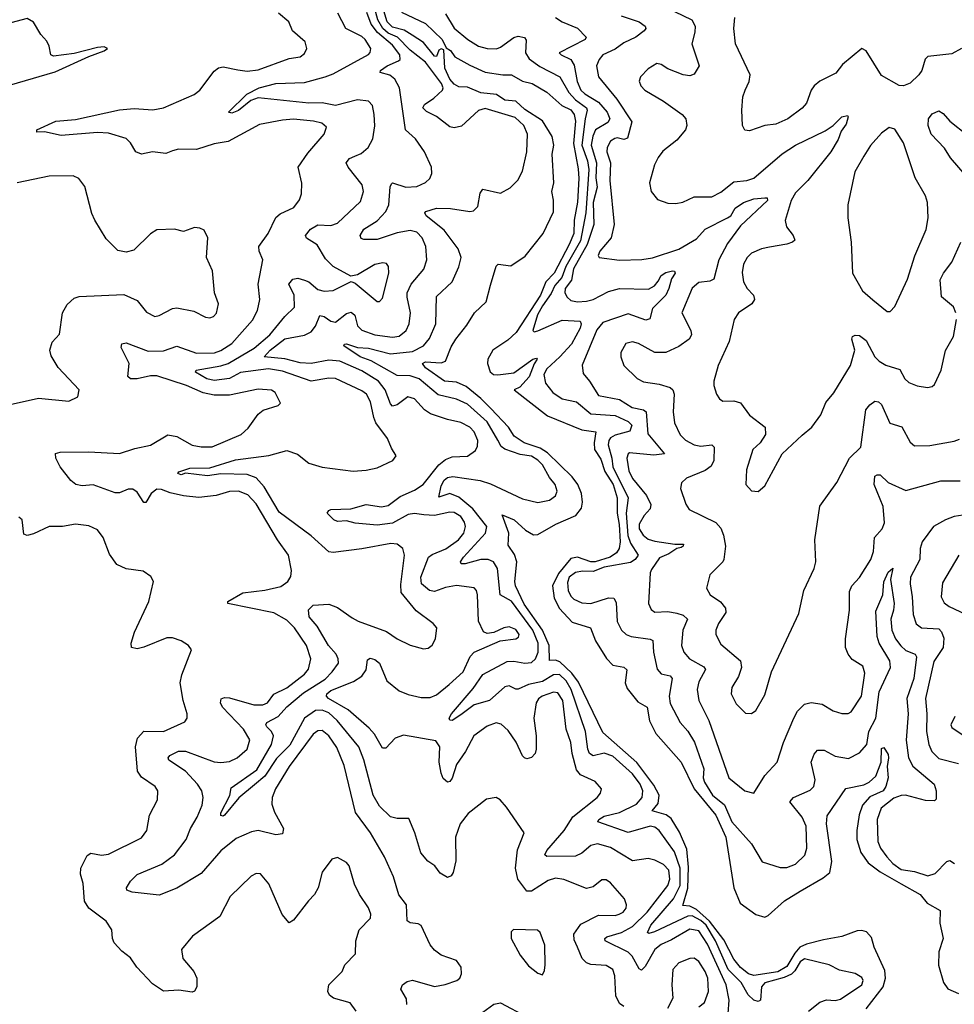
# Model space of a CAD drawing. Extents: x 2056909 to 2160450, y 827444 to 1016825.
# Tile 153 of 256: x 2123532 to 2127776, y 895846 to 900315. Entities that reach past the tile are written whole.
import ezdxf

# ---------------------------------------------------------------- set-up
doc = ezdxf.new("R2010")
doc.units = 0

msp = doc.modelspace()

# ---------------------------------------------------------------- linework, layer by layer
at = {"layer": '0CON10XD'}
for points in [[(2125289.6, 895845), (2125288.1, 895871.9), (2125261.9, 895915), (2125270, 895935), (2125290.6, 895949.4), (2125315, 895955.5), (2125415, 895927.7), (2125464, 895936), (2125516.2, 895953.8), (2125530.8, 895965), (2125538.1, 895985), (2125535.7, 896015.7), (2125515.7, 896045.7), (2125445, 896069.2), (2125415, 896091.4), (2125395.9, 896115.9), (2125354.3, 896204.3), (2125341.4, 896211.4), (2125305, 896215.7), (2125291.4, 896225), (2125287.4, 896297.4), (2125254, 896344), (2125229.5, 896425), (2125188.9, 896515), (2125125.4, 896625), (2125056.3, 896716.3), (2125005, 896930), (2124972.5, 897012.5), (2124935.9, 897065), (2124905, 897089.3), (2124885, 897088.2), (2124865, 897073.1), (2124754.8, 896925.2), (2124693.3, 896825), (2124678.2, 896785), (2124676.6, 896755), (2124688.3, 896718.3), (2124729.1, 896645), (2124725, 896620.8), (2124695, 896615.5), (2124615, 896634.7), (2124585, 896629.3), (2124515, 896599.2), (2124445, 896543.5), (2124355, 896439.7), (2124245, 896373.3), (2124165, 896341.4), (2124042.5, 896355), (2124018.8, 896365), (2124016, 896375), (2124034.6, 896405.4), (2124065.8, 896435), (2124177.7, 896482.3), (2124234.8, 896525.2), (2124287.1, 896595), (2124307.1, 896645), (2124337.7, 896695), (2124360.4, 896749.6), (2124365.3, 896785), (2124358.9, 896815), (2124339.6, 896845), (2124283.9, 896903.9), (2124209.5, 896955), (2124206.5, 896965), (2124213.6, 896975), (2124252.5, 896995), (2124285, 896995.2), (2124415, 896946.9), (2124445, 896943.3), (2124485, 896948), (2124519.4, 896965), (2124564.5, 897005), (2124577, 897047), (2124548, 897095), (2124452.5, 897195), (2124443.9, 897215), (2124447.3, 897232.7), (2124461.5, 897238.5), (2124485, 897236.9), (2124595, 897205.9), (2124635.8, 897205), (2124657.3, 897215), (2124685.8, 897254.2), (2124745, 897283.2), (2124824.6, 897345), (2124842.9, 897367.1), (2124854, 897415), (2124834.7, 897475), (2124779.4, 897555), (2124745, 897590.3), (2124685, 897623.8), (2124476.7, 897665), (2124476.2, 897675), (2124545, 897714.2), (2124645, 897725.7), (2124718, 897742), (2124749.5, 897765), (2124762.7, 897787.3), (2124765.4, 897814.6), (2124752.9, 897885), (2124702.3, 897955), (2124605, 898117.3), (2124567.9, 898157.9), (2124525, 898175.3), (2124485, 898174.5), (2124423.9, 898156.1), (2124345, 898146.6), (2124275, 898153.4), (2124215, 898168.4), (2124175, 898183.5), (2124155, 898184.6), (2124129.2, 898165), (2124105, 898124.4), (2124095, 898123.3), (2124065, 898170.9), (2124045, 898184), (2124025, 898184.1), (2123985, 898167.9), (2123965, 898167.4), (2123865.5, 898204.5), (2123815, 898199.1), (2123786.7, 898205), (2123763.5, 898223.5), (2123715, 898285.7), (2123695.5, 898325), (2123695, 898346.2), (2123715, 898352.2), (2123845, 898353.7), (2123985, 898345.8), (2124055, 898369.5), (2124125, 898384), (2124205, 898431.1), (2124245, 898423.1), (2124315, 898383.9), (2124355, 898376.2), (2124405, 898376.8), (2124537.7, 898432.3), (2124568.7, 898461.3), (2124614.2, 898525), (2124636.9, 898543.1), (2124705, 898563.8), (2124715.9, 898574.1), (2124692.3, 898622.3), (2124675, 898633.8), (2124615, 898637.5), (2124485, 898610.4), (2124415, 898610.3), (2124365, 898621.6), (2124288.6, 898655), (2124155, 898698.1), (2124125, 898699.4), (2124065, 898684.6), (2124035.5, 898685.5), (2124022.9, 898695), (2124028.5, 898755), (2123992.5, 898827.5), (2123995.7, 898844.3), (2124015, 898848.2), (2124115, 898811.1), (2124185, 898812.4), (2124245, 898832.8), (2124335, 898801.6), (2124416.2, 898803.8), (2124445, 898813.9), (2124494.6, 898845), (2124588.8, 898951.2), (2124611.5, 898995), (2124621.8, 899045), (2124615.3, 899115), (2124635.7, 899225), (2124618.5, 899265), (2124617.9, 899285), (2124659.6, 899345), (2124695, 899416.9), (2124715, 899433.6), (2124776.9, 899463.1), (2124802.8, 899497.2), (2124811.5, 899525), (2124812.7, 899572.7), (2124795.6, 899645), (2124840.2, 899709.8), (2124914, 899795), (2124925, 899826.7), (2124903.3, 899845), (2124865.7, 899854.3), (2124775, 899863.1), (2124725, 899859.6), (2124620.9, 899839.1), (2124478.4, 899761.6), (2124415, 899751), (2124335, 899726), (2124252.6, 899727.4), (2124225, 899719.5), (2124195, 899707.1), (2124135, 899715.3), (2124085, 899704.1), (2124058.5, 899715), (2124035, 899755.6), (2124015, 899776.1), (2123935, 899800.4), (2123885, 899803.3), (2123719.8, 899789.8), (2123645, 899806.2), (2123610, 899805), (2123610, 899815), (2123695.4, 899854.6), (2123785, 899861.4), (2123985, 899905.3), (2124051.3, 899911.3), (2124136.6, 899906.6), (2124184, 899915), (2124324.2, 899975), (2124349.4, 899995), (2124415, 900081.4), (2124435, 900097.1), (2124455, 900100.5), (2124522.2, 900087.8), (2124565, 900081.1), (2124615, 900087.5), (2124755, 900138.9), (2124805, 900146), (2124825, 900161.2), (2124836.2, 900185), (2124828, 900215), (2124770, 900265), (2124754.4, 900305), (2124707.1, 900345)], [(2124641.3, 898195), (2124605.1, 898235.1), (2124565, 898250.2), (2124445.4, 898254.6), (2124384.4, 898244.4), (2124285, 898257.5), (2124265, 898248.8), (2124250, 898255), (2124255, 898262.5), (2124305, 898279.4), (2124395, 898281.8), (2124512.3, 898317.7), (2124662.4, 898337.6), (2124745, 898359.6), (2124792.6, 898342.6), (2124845, 898302.5), (2124904.6, 898284.6), (2125045.5, 898265.5), (2125105, 898270), (2125155, 898281.5), (2125226.7, 898315), (2125241.2, 898335), (2125219.7, 898369.7), (2125202.2, 898415), (2125148.9, 898485), (2125139.1, 898509.2), (2125125, 898580), (2125106.2, 898615), (2125085, 898630.3), (2124965, 898686.3), (2124935, 898688.4), (2124855, 898674.3), (2124725, 898719.8), (2124660.8, 898730.8), (2124535, 898713.2), (2124484.1, 898685.9), (2124415, 898677.2), (2124381.1, 898685), (2124329.5, 898715), (2124333.3, 898725), (2124445, 898744), (2124477.6, 898755), (2124597.1, 898825), (2124667.9, 898885), (2124735, 898968.5), (2124779.2, 899010.8), (2124777.5, 899065), (2124753.6, 899115), (2124772.1, 899137.9), (2124795, 899141.3), (2124825, 899133.6), (2124845, 899124.7), (2124885, 899090.7), (2124915, 899082.7), (2124955, 899086.7), (2125036.4, 899126.4), (2125055, 899120), (2125155, 899035.8), (2125165, 899035.8), (2125179.2, 899050.8), (2125208.5, 899165), (2125207.1, 899195), (2125197.9, 899207.9), (2125181.2, 899211.2), (2125145, 899203.6), (2125065, 899157.1), (2125035, 899151.2), (2124954.7, 899194.7), (2124919.6, 899229.6), (2124883.1, 899293.1), (2124834.2, 899324.2), (2124829.5, 899335), (2124852.7, 899365), (2124885, 899383.3), (2124945, 899381.3), (2124975, 899390.9), (2125079.9, 899490.1), (2125092.7, 899535), (2125087.5, 899565), (2125023.5, 899645), (2125014.4, 899665), (2125030, 899685), (2125054, 899695), (2125082.1, 899707.9), (2125114.3, 899735), (2125135.6, 899775), (2125143.6, 899833.6), (2125141.2, 899885), (2125133.1, 899925), (2125115, 899945.6), (2125065, 899950.6), (2124965, 899926.1), (2124905, 899937.7), (2124844, 899936), (2124615, 899961.1), (2124581.4, 899948.6), (2124525, 899903.2), (2124495, 899890.6), (2124480, 899895), (2124562.5, 899977.5), (2124619.5, 900005), (2124695, 900025.2), (2124825, 900029.6), (2124918.6, 900055), (2124955, 900069.3), (2125115, 900156.7), (2125123.8, 900166.2), (2125125.5, 900185), (2125101.1, 900225), (2125085, 900239.2), (2125013.3, 900275), (2124976.2, 900345)], [(2126490.8, 896139.2), (2126445, 896117.4), (2126415, 896094.7), (2126372.1, 896017.9), (2126355, 896001.4), (2126345, 896007.5), (2126312.5, 896065), (2126295, 896083.8), (2126190, 896135), (2126188.6, 896145), (2126198, 896152), (2126265, 896172.1), (2126315, 896200), (2126381.3, 896265), (2126474.3, 896385), (2126484.3, 896415), (2126478.8, 896455), (2126455, 896480.9), (2126415, 896500.4), (2126385, 896507.7), (2126315, 896496.9), (2126215, 896557.7), (2126155, 896575.3), (2126125, 896566.9), (2126085, 896532.3), (2126055, 896518.9), (2125925, 896517.1), (2125915.8, 896525), (2125924.6, 896545), (2126003.7, 896635), (2126043.1, 896696.9), (2126154.5, 896785), (2126168.9, 896805), (2126172.9, 896825), (2126145, 896857.3), (2126078.5, 896888.5), (2126059.8, 896909.8), (2126039.8, 896985), (2126034.2, 897035), (2126013.3, 897095), (2125998, 897225), (2125975, 897260.4), (2125955, 897263.1), (2125904.8, 897245.2), (2125887.3, 897232.7), (2125876.6, 897215), (2125865.9, 897145), (2125877.3, 897065), (2125877.3, 897005), (2125872.9, 896985), (2125855, 896966), (2125835, 896960.8), (2125824.6, 896964.6), (2125814.7, 896974.7), (2125786.6, 897036.6), (2125749.8, 897089.8), (2125717.9, 897117.9), (2125695, 897123.5), (2125655, 897108.2), (2125593.3, 897065), (2125556.7, 896993.3), (2125515.2, 896934.8), (2125495, 896872.5), (2125485, 896857.1), (2125475, 896854.3), (2125455, 896870.8), (2125444.8, 896894.8), (2125436.6, 896945), (2125439.8, 897015), (2125421.5, 897041.5), (2125275, 897068.1), (2125235.9, 897054.1), (2125195, 897008.2), (2125178.9, 897008.9), (2125142.4, 897072.4), (2125119, 897099), (2125023.6, 897183.6), (2124934.4, 897234.4), (2124925.3, 897245), (2124926.5, 897255), (2124945, 897270), (2125048, 897312), (2125084.8, 897335.2), (2125104.6, 897365), (2125110.3, 897409.7), (2125123.1, 897416.9), (2125145, 897411.1), (2125165, 897394.3), (2125199.1, 897315), (2125255, 897269.2), (2125295, 897252.7), (2125355, 897238.5), (2125395, 897238.5), (2125425, 897251.1), (2125482.3, 897297.7), (2125546.1, 897355), (2125576.9, 897425), (2125594.7, 897445.3), (2125713.3, 897496.7), (2125785, 897505.7), (2125797.1, 897512.9), (2125800, 897525), (2125785, 897547.3), (2125755, 897558.9), (2125730, 897555), (2125685, 897534.2), (2125655, 897530), (2125637.1, 897537.1), (2125615.4, 897585.4), (2125610.8, 897705), (2125606.5, 897725), (2125596, 897736), (2125515, 897747.4), (2125465, 897738.4), (2125415, 897719.3), (2125391.9, 897725), (2125356.2, 897755), (2125353.7, 897785), (2125388.2, 897875), (2125405, 897887.6), (2125467.1, 897912.9), (2125524.6, 897955), (2125547.7, 897985), (2125555.8, 898015), (2125551.4, 898035), (2125535, 898060), (2125505, 898078.9), (2125485, 898080.2), (2125414.8, 898065.2), (2125367.3, 898067.3), (2125325, 898073.5), (2125295, 898070), (2125225, 898029.7), (2125155, 898020.9), (2125055, 898030.4), (2125015, 898040.9), (2124975, 898036.9), (2124958.1, 898045), (2124927.5, 898075), (2124935, 898088), (2124945, 898092), (2125035, 898095.6), (2125105, 898114.7), (2125175, 898104.7), (2125205, 898110.7), (2125259, 898151), (2125325, 898179.7), (2125363.8, 898205), (2125434.2, 898295), (2125465, 898318.8), (2125495, 898330.9), (2125565, 898334), (2125600.9, 898359.1), (2125610.5, 898379.5), (2125612.2, 898405), (2125595, 898444.5), (2125575, 898466), (2125535, 898487.6), (2125475, 898500.3), (2125396.6, 898526.6), (2125369.6, 898545), (2125325, 898594.6), (2125293.6, 898603.6), (2125245, 898567.8), (2125225, 898560.8), (2125215, 898571.5), (2125191.6, 898635), (2125161.6, 898675), (2125085, 898722), (2124985, 898764.5), (2124935, 898770.1), (2124855, 898755.2), (2124805, 898757.7), (2124735, 898775.1), (2124641.8, 898785), (2124668.7, 898815), (2124735, 898867.2), (2124825, 898883.7), (2124855, 898898.2), (2124875, 898923.6), (2124895, 898972.5), (2124915, 898968.7), (2124945, 898946.2), (2124965, 898942.9), (2125015, 898981.6), (2125036.9, 898986.9), (2125053.8, 898973.8), (2125065.2, 898925.2), (2125085, 898905.9), (2125145, 898884.8), (2125225, 898873.5), (2125255, 898879.2), (2125285.9, 898905), (2125300.8, 898935), (2125306.4, 898985), (2125290.8, 899055), (2125291.6, 899075), (2125310, 899115), (2125367.2, 899182.8), (2125381.2, 899225), (2125375.3, 899285), (2125358.8, 899325), (2125335, 899350.4), (2125305, 899358.3), (2125245, 899348.1), (2125155, 899316.8), (2125095, 899316.9), (2125082.2, 899322.2), (2125077.8, 899335), (2125094.5, 899365), (2125155, 899401.6), (2125194.8, 899445.2), (2125207.4, 899475), (2125213.9, 899556.1), (2125220, 899570), (2125225, 899574.2), (2125285, 899555.6), (2125335, 899558.5), (2125374.6, 899575.4), (2125394.3, 899595), (2125403.4, 899616.6), (2125401.5, 899645), (2125370, 899715), (2125329.5, 899775), (2125283.8, 899815), (2125256.5, 900006.5), (2125235.4, 900045.4), (2125212.5, 900062.5), (2125168, 900075), (2125170, 900085), (2125199.6, 900105), (2125252.1, 900127.9), (2125258.9, 900135), (2125257.5, 900155), (2125225, 900199.8), (2125157, 900257), (2125127.6, 900295), (2125108, 900348)], [(2127259.5, 895870.5), (2127355.6, 895935), (2127361.4, 895955), (2127355, 895967.5), (2127325, 895986.9), (2127255, 896001.2), (2127207.5, 896025), (2127095, 896053.2), (2127075, 896038.5), (2127051.9, 895998.1), (2127036.2, 895983.8), (2127002.3, 895967.7), (2126915, 895944.5), (2126900, 895925), (2126895.3, 895864.7), (2126885, 895859.5), (2126865, 895864.6), (2126839.5, 895889.5), (2126808.1, 895945), (2126749, 896005), (2126690.6, 896135), (2126648.6, 896205), (2126625, 896227.4), (2126585, 896247.3), (2126565, 896246.6), (2126413.5, 896175), (2126388.1, 896168.1), (2126382.1, 896172.1), (2126398.3, 896205), (2126500.1, 896325), (2126530.5, 896385), (2126531, 896465), (2126505, 896537.8), (2126435, 896635.9), (2126415, 896650.3), (2126394.7, 896654.7), (2126295, 896625.6), (2126157.1, 896675), (2126161.5, 896685), (2126185, 896700.2), (2126255, 896716.9), (2126332.8, 896755), (2126358.3, 896785), (2126361.5, 896815), (2126348.6, 896845), (2126315, 896891.7), (2126225, 896972), (2126185, 896985.7), (2126135, 896973.5), (2126119.2, 896985), (2126110.8, 897005), (2126101.3, 897085), (2126035.6, 897275.6), (2126013.7, 897315), (2125982.9, 897342.9), (2125955, 897341.4), (2125905, 897311.9), (2125842.5, 897297.5), (2125795, 897277.3), (2125785, 897276.4), (2125755, 897291.5), (2125735, 897287.9), (2125665.6, 897225), (2125595, 897206.2), (2125535, 897159.5), (2125495, 897134.4), (2125485, 897136.7), (2125482.2, 897145), (2125492.2, 897165), (2125590.5, 897279.5), (2125635, 897343.8), (2125745, 897402.6), (2125775, 897404.4), (2125825.5, 897394.5), (2125855, 897397.6), (2125874, 897415), (2125886.3, 897445), (2125886.6, 897485), (2125862.2, 897545), (2125765, 897676.6), (2125712.7, 897705), (2125701.6, 897825), (2125683.9, 897853.9), (2125658.8, 897865), (2125625, 897865.2), (2125555, 897845.4), (2125535.7, 897845.7), (2125533.5, 897855), (2125547.3, 897875), (2125647.2, 897985), (2125652.9, 898015), (2125590, 898095), (2125525, 898147.3), (2125485, 898164.8), (2125435, 898147.5), (2125445, 898200), (2125458.4, 898225), (2125475, 898237), (2125498.1, 898241.9), (2125623.1, 898223.1), (2125669.2, 898209.2), (2125815, 898140.5), (2125885, 898124.4), (2125938, 898135), (2125965.4, 898154.6), (2125972.5, 898175), (2125963.3, 898205), (2125937, 898237), (2125905, 898294.5), (2125885, 898315.8), (2125855, 898333.4), (2125805, 898342.2), (2125735, 898365.8), (2125718.6, 898378.6), (2125703.2, 898406.8), (2125655, 898489.4), (2125565, 898570.6), (2125515, 898593), (2125432.4, 898612.4), (2125345, 898685.5), (2125305, 898699.4), (2125245, 898700.8), (2125127.4, 898767.4), (2125077.5, 898785), (2125003.8, 898835), (2125007, 898843), (2125015, 898843.8), (2125065, 898827.4), (2125115.3, 898824.7), (2125215, 898798.6), (2125315, 898809.6), (2125364.6, 898835), (2125392.2, 898867.8), (2125420.9, 898935), (2125425, 899058), (2125495.2, 899124.8), (2125526.5, 899193.5), (2125536.9, 899235), (2125522.7, 899275), (2125459.1, 899359.1), (2125378.1, 899425), (2125371.7, 899438.3), (2125376, 899445), (2125425, 899459.2), (2125488.3, 899458.3), (2125575, 899444.5), (2125592.4, 899447.6), (2125612.6, 899467.4), (2125622.1, 899527.9), (2125634.2, 899545.8), (2125715, 899527.1), (2125758.1, 899551.9), (2125793.4, 899586.6), (2125815, 899627.5), (2125834.8, 899715), (2125838.3, 899795), (2125820.2, 899835), (2125781.8, 899871.8), (2125645, 899911.3), (2125615, 899902.6), (2125537.9, 899832.1), (2125505, 899823.7), (2125485, 899828.6), (2125423.8, 899875), (2125378.3, 899898.3), (2125362.9, 899915), (2125369.5, 899930.5), (2125411.8, 899958.2), (2125452.3, 899995), (2125455.2, 900005), (2125447.2, 900025), (2125375, 900122.7), (2125305, 900177.4), (2125246.9, 900235), (2125205, 900253.7), (2125180.2, 900275), (2125157.9, 900315), (2125144.3, 900365)], [(2127375, 895826.6), (2127452.3, 895925), (2127463.7, 895965), (2127459.7, 895999.7), (2127412.2, 896105), (2127399.1, 896149.1), (2127376.2, 896175), (2127355, 896181.9), (2127335, 896180.5), (2127265.2, 896154.8), (2127181.1, 896138.9), (2127105, 896118.9), (2127074.9, 896105.1), (2127050.9, 896079.1), (2127015, 896018), (2126975, 895993.1), (2126865, 895977.2), (2126841.3, 895985), (2126805, 896013.4), (2126775, 896051.6), (2126728.6, 896138.6), (2126664.2, 896224.2), (2126605, 896276.7), (2126575, 896291.2), (2126543.1, 896295), (2126565.8, 896374.2), (2126568.6, 896468.6), (2126560.4, 896550.4), (2126527.5, 896627.5), (2126489.8, 896689.8), (2126466.9, 896706.9), (2126403.3, 896725), (2126431.6, 896758.4), (2126434.8, 896795), (2126410.5, 896840.5), (2126333.4, 896943.4), (2126179.7, 897079.7), (2126068.4, 897308.4), (2126039.1, 897349.1), (2125985, 897400.3), (2125965, 897407.9), (2125936.9, 897406.9), (2125936.4, 897475), (2125906.3, 897545), (2125822, 897662), (2125783, 897745), (2125779.3, 897765), (2125788.9, 897855), (2125778, 897888), (2125749.5, 897929.5), (2125752.8, 897985), (2125722.5, 898067.5), (2125776.7, 898045), (2125828.6, 897998.6), (2125865, 897977.5), (2125885, 897978.8), (2125965.9, 898025), (2126057.5, 898065), (2126082.2, 898097.8), (2126087.7, 898125), (2126082.6, 898165), (2126066.6, 898205), (2126040.6, 898240.6), (2125928.9, 898348.9), (2125895, 898370), (2125821.8, 898395), (2125777.3, 898425), (2125750.8, 898465), (2125670.9, 898550.9), (2125626.4, 898596.4), (2125559.6, 898649.6), (2125515, 898669.7), (2125461.1, 898675), (2125374.7, 898735), (2125361.1, 898755), (2125375, 898762.6), (2125445, 898757.2), (2125464.8, 898765.2), (2125490.4, 898829.6), (2125511.6, 898865), (2125561.7, 898928.3), (2125596.2, 898985), (2125650, 899035), (2125669.2, 899110.8), (2125695, 899196.2), (2125705, 899206.2), (2125762.5, 899197.5), (2125827.7, 899242.3), (2125908, 899345), (2125955, 899443.3), (2125955.4, 899495.4), (2125947.8, 899535), (2125957.5, 899575), (2125949.7, 899705), (2125956.5, 899745), (2125949.5, 899785), (2125905, 899856.7), (2125825, 899908.1), (2125785, 899944.7), (2125735, 899949.7), (2125696.1, 899976.1), (2125625, 899982.8), (2125565, 900008.7), (2125525, 900010.8), (2125505, 900022.8), (2125484.4, 900045), (2125462.9, 900095), (2125458, 900178), (2125445, 900182.5), (2125435, 900176.9), (2125425, 900147.5), (2125415, 900149.6), (2125365, 900212.2), (2125314.5, 900244.5), (2125278.1, 900268.1), (2125225, 900281.8), (2125200.9, 900305), (2125185.2, 900355)], [(2125265, 900348.8), (2125375, 900297.8), (2125450.4, 900225), (2125467.5, 900187.5), (2125487.5, 900175), (2125507.1, 900147.1), (2125575, 900107.9), (2125645, 900077.4), (2125725.2, 900064.7), (2125765, 900064.7), (2125815, 900036.4), (2125858.8, 900025), (2125925, 899986.8), (2125993.5, 899925), (2126035, 899905.7), (2126048.7, 899885), (2126055.1, 899855.1), (2126046.4, 899753.6), (2126067.8, 899637.8), (2126071.2, 899595), (2126065, 899486.2), (2126049.6, 899405), (2126047.2, 899345), (2126026.7, 899295), (2125958.6, 899165), (2125921.1, 899125), (2125896.5, 899065), (2125786.8, 898895), (2125748.9, 898861.1), (2125680.5, 898815), (2125657.5, 898775), (2125656.5, 898755), (2125667.5, 898717.5), (2125683.3, 898705), (2125703.4, 898703.4), (2125775, 898712.2), (2125862.5, 898775), (2125878.9, 898778.9), (2125882, 898775), (2125867.3, 898752.8), (2125845, 898694.1), (2125802.7, 898647.3), (2125776.7, 898635), (2125927.8, 898517.8)], [(2125465, 900342.2), (2125505, 900276.9), (2125567.2, 900225), (2125615, 900194.8), (2125655, 900183.9), (2125697, 900183), (2125715, 900190), (2125775, 900234.8), (2125795, 900239.7), (2125824, 900234), (2125832.1, 900222.1), (2125829.2, 900165), (2125845, 900136.8), (2125893.1, 900103.1), (2125985, 900055.3), (2126025, 899984.8)], [(2126263.1, 900333.1), (2126345, 900306), (2126372.5, 900285), (2126374.2, 900275), (2126367.1, 900265), (2126330, 900235), (2126275, 900210.5), (2126235, 900180.8), (2126179.4, 900155), (2126163.2, 900135), (2126150.7, 900105), (2126160, 900055), (2126243.7, 899953.7), (2126311.8, 899851.8), (2126292.3, 899777.7), (2126275, 899770.9), (2126245, 899778.9), (2126233.7, 899776.3), (2126215, 899763.8), (2126200, 899735), (2126198.3, 899715), (2126214.4, 899665), (2126211.6, 899585), (2126230.7, 899385), (2126217.9, 899325), (2126165.8, 899265), (2126158.8, 899245), (2126162.5, 899235), (2126255, 899223.5), (2126356.4, 899226.4), (2126405, 899234.7), (2126525, 899274.2), (2126605, 899320.9), (2126645, 899364.6), (2126745.7, 899415), (2126760.9, 899425), (2126781, 899459), (2126817.8, 899485), (2126865, 899501.4), (2126915, 899506.9), (2126925.9, 899505.9), (2126927.7, 899495), (2126805, 899378.9), (2126745, 899299.3), (2126706.3, 899225), (2126683.3, 899136.7), (2126665, 899128.2), (2126615, 899122.5), (2126585, 899095.8), (2126538.1, 898985), (2126579.6, 898905), (2126581.5, 898885), (2126570.9, 898865), (2126525, 898832.2), (2126465, 898804.5), (2126415, 898804.5), (2126342, 898845), (2126315, 898852.7), (2126284.3, 898845), (2126260.6, 898805), (2126260.6, 898785), (2126274.3, 898745), (2126335, 898686.7), (2126365, 898671.8), (2126435, 898661.2), (2126485.8, 898645.8), (2126497.3, 898635), (2126503.1, 898615), (2126499.3, 898535), (2126504.6, 898485), (2126530.9, 898430.9), (2126555, 898406.5), (2126595, 898385.4), (2126625, 898379.3), (2126675, 898385.5), (2126684.5, 898374.5), (2126683.6, 898315), (2126671.7, 898288.3), (2126645, 898268.6), (2126559.2, 898235), (2126536.6, 898213.4), (2126531.9, 898188.1), (2126556.4, 898116.4), (2126571.8, 898091.8), (2126692.7, 898032.7), (2126715, 898007.1), (2126727.1, 897975), (2126736.9, 897925), (2126729.4, 897865), (2126725, 897854.2), (2126665.7, 897795), (2126650, 897735), (2126667.5, 897705), (2126713.4, 897673.4), (2126736.5, 897645), (2126737.8, 897625), (2126704.4, 897575), (2126692.5, 897545), (2126692.2, 897525), (2126715, 897481.4), (2126804.3, 897405), (2126809.4, 897375), (2126795.4, 897334.6), (2126765.6, 897284.4), (2126761.9, 897255), (2126785, 897210), (2126827.7, 897167.7), (2126855, 897166.2), (2126875, 897180), (2126915, 897251.2), (2126945.5, 897355), (2127070.2, 897619.8), (2127092.7, 897725), (2127139.5, 897825), (2127146.5, 897855), (2127142.7, 897955), (2127165, 898106.7), (2127242.9, 898215), (2127299.2, 898325), (2127350.5, 898375), (2127373.5, 898545), (2127392.3, 898567.7), (2127415, 898583.1), (2127430.6, 898580.6), (2127445, 898568.1), (2127483.3, 898483.3), (2127537.4, 898467.4), (2127575, 898398), (2127595, 898380.8), (2127665, 898382.5), (2127775, 898402.9), (2127798.7, 898411.3)], [(2126505, 900352.5), (2126584.3, 900315), (2126599.1, 900285), (2126597.9, 900257.9), (2126583.5, 900205), (2126617.8, 900105), (2126595, 900067.5), (2126575, 900060.6), (2126544.6, 900064.6), (2126475, 900091.4), (2126445, 900111.9), (2126425, 900115.6), (2126385, 900092), (2126350, 900055), (2126344.4, 900035.6), (2126352, 900015), (2126370, 899995), (2126455.4, 899945.4), (2126540, 899885), (2126557.1, 899865), (2126561.4, 899835), (2126555.7, 899815), (2126515, 899768.9), (2126452.4, 899717.6), (2126430.2, 899689.8), (2126413.7, 899656.3), (2126390.8, 899575), (2126398.6, 899535), (2126428.3, 899498.3), (2126475, 899482.5), (2126511.2, 899481.2), (2126542.4, 899487.6), (2126595, 899510.5), (2126675, 899511.8), (2126715, 899531.8), (2126775, 899578.9), (2126833.3, 899585), (2126865, 899595.3), (2126994.5, 899705.5), (2127055, 899745.3), (2127189, 899811), (2127225.3, 899834.7), (2127265, 899874.5), (2127290.7, 899880.7), (2127294.1, 899874.1), (2127285, 899840.6), (2127261.5, 899808.5), (2127248.8, 899771.2), (2127214.8, 899715.2), (2127110.5, 899585), (2127055, 899528.5), (2127035.3, 899494.7), (2127006.8, 899403.2), (2127013.3, 899375), (2127044.3, 899335), (2127050.8, 899315), (2127041.2, 899305), (2127015, 899295.6), (2126937.1, 899282.9)], [(2123385, 899989.3), (2123692.3, 900077.7), (2123845, 900148), (2123915.9, 900174.1), (2123930, 900185), (2123915, 900192.5), (2123885, 900189.2), (2123778.7, 900161.3), (2123685, 900148.8), (2123673.3, 900155), (2123666.2, 900195), (2123655, 900217.5), (2123627.7, 900247.7), (2123593.9, 900303.9), (2123565, 900320), (2123325, 900257.1)], [(2125965, 900325.3), (2125995, 900305.3), (2126065, 900276.5), (2126104.3, 900235), (2126100, 900225), (2125981.2, 900165), (2125990, 900155), (2126035, 900134.6), (2126049.2, 900109.2), (2126063.4, 900035), (2126080.4, 899995), (2126098, 899978), (2126160.6, 899940.6), (2126199.6, 899895), (2126211.3, 899865), (2126201.7, 899848.3), (2126146.8, 899815), (2126134.3, 899785.7), (2126127.2, 899745), (2126151.3, 899665), (2126147.8, 899597.8), (2126154.6, 899555), (2126135.5, 899485), (2126138.6, 899385), (2126109, 899295), (2126046.4, 899185), (2126036.6, 899133.4), (2126008, 899095), (2126007.1, 899075), (2126017.8, 899055), (2126035, 899041.2), (2126065, 899034.7), (2126105, 899037.2), (2126135.6, 899045), (2126205, 899081.4), (2126255, 899094.8), (2126387.5, 899092.5), (2126413.5, 899106.5), (2126431.1, 899128.9), (2126445, 899153.4), (2126465, 899168.3), (2126495.9, 899175.9), (2126504.3, 899174.3), (2126507.8, 899165), (2126491.2, 899138.8), (2126480, 899095), (2126465.1, 899064.9), (2126405.2, 899005), (2126393.1, 898956.9), (2126375, 898952), (2126295, 898980.4), (2126178.9, 898941.1), (2126152.3, 898907.7), (2126086.4, 898746.4), (2126089.6, 898709.6), (2126119.2, 898675), (2126159.5, 898609.5), (2126255, 898591.6), (2126312.5, 898555), (2126363.8, 898543.8), (2126376.1, 898535), (2126384.3, 898435), (2126459.2, 898345), (2126411, 898339), (2126301.1, 898348.9), (2126294.5, 898345), (2126289.2, 898325), (2126298.1, 898268.1), (2126315, 898232.3), (2126377.2, 898155), (2126397.2, 898115), (2126394.6, 898095), (2126366.8, 898065), (2126344, 898025), (2126344.7, 898005), (2126362.7, 897975), (2126385, 897957.6), (2126415, 897947.8), (2126506, 897934), (2126545.6, 897935), (2126543.8, 897925), (2126535, 897919.2), (2126515, 897914.4), (2126479.4, 897890.6), (2126437.1, 897872.9), (2126400.1, 897819.9), (2126394.7, 897805), (2126386.5, 897665), (2126398.8, 897638.8), (2126415, 897626.7), (2126475, 897629.5), (2126515, 897622.3), (2126545, 897612.8), (2126564.6, 897595), (2126542.2, 897545), (2126536.9, 897475), (2126547.9, 897445), (2126572.7, 897415), (2126637.9, 897377.9), (2126646.4, 897366.3), (2126615, 897310), (2126608.4, 897275), (2126615.4, 897225), (2126660.3, 897135), (2126752.2, 896875), (2126825, 896815.5), (2126865, 896804.4), (2126915.3, 896884.7), (2126970.5, 896945), (2127000, 897035), (2127046.2, 897145), (2127063.4, 897176.6), (2127095, 897208.5), (2127125, 897215.5), (2127175, 897208.1), (2127225, 897178.6), (2127265, 897165.7), (2127294.2, 897165.8), (2127306.6, 897173.4), (2127354.6, 897245), (2127368.8, 897348.8), (2127360.6, 897380.6), (2127311.1, 897411.1), (2127292.9, 897435), (2127281.5, 897465), (2127281.8, 897505), (2127300, 897635), (2127299.6, 897720.4), (2127310.9, 897745), (2127345, 897783.5), (2127395.9, 897865), (2127409.3, 897900.7), (2127413.1, 897965), (2127448.7, 898005), (2127458.8, 898031.2), (2127453.1, 898105), (2127411.9, 898205), (2127415, 898242.9), (2127425, 898249.6), (2127438.7, 898248.7), (2127475.3, 898215.3), (2127555, 898178.2), (2127715, 898221.8), (2127802.7, 898222.7)], [(2127807.5, 900185), (2127765, 900160.8), (2127655, 900148.6), (2127643.8, 900136.2), (2127627.5, 900085), (2127614.4, 900065), (2127575, 900027.1), (2127545, 900014.4), (2127525, 900015.7), (2127445, 900061.8), (2127375, 900174.2), (2127355, 900184.2), (2127268.6, 900111.4), (2127237.6, 900072.4), (2127165, 900035.5), (2127138.9, 900015), (2127125.5, 899995), (2127103.8, 899936.2), (2127085, 899913.1), (2127019.2, 899865), (2126965, 899841.5), (2126915, 899834.4), (2126845, 899810), (2126824.1, 899814.1), (2126814, 899835), (2126810.8, 899905), (2126815.6, 899965), (2126825.6, 899995), (2126843.6, 900035), (2126848.5, 900065), (2126781.5, 900205), (2126774.5, 900275), (2126779.1, 900325)], [(2126025, 899984.8), (2126055, 899950.6), (2126105.7, 899915.7), (2126108.9, 899905), (2126098.7, 899865), (2126084.5, 899745), (2126109.8, 899675), (2126115.8, 899635.8), (2126102.3, 899437.7), (2126077.8, 899312.1), (2126011.4, 899195), (2125993.7, 899145), (2125961.8, 899108.2), (2125945, 899072.3), (2125905, 899016.2), (2125883.2, 898975), (2125861.4, 898905), (2125868.3, 898898.3), (2125885, 898902.3), (2125995, 898951), (2126076.1, 898946.1), (2126081, 898935), (2126076.7, 898915), (2126037.2, 898842.8), (2125984.7, 898785), (2125925, 898730.3), (2125911.5, 898705), (2125919.7, 898665), (2125952.9, 898622.9), (2125994.3, 898595), (2126060.7, 898580.7), (2126125, 898526.5), (2126235, 898518.7), (2126295, 898491.9), (2126311.5, 898475), (2126302.2, 898447.8), (2126235, 898428.9), (2126215, 898417.2), (2126206.5, 898405), (2126204.5, 898385), (2126220.7, 898325), (2126224.3, 898285), (2126294.5, 898145), (2126285.1, 898075), (2126293.7, 897973.7), (2126305, 897938.8), (2126339.8, 897885), (2126326.3, 897865), (2126305, 897852.1), (2126185, 897830.7), (2126135, 897810.4), (2126087.9, 897812.1), (2126055, 897805.4), (2126026.9, 897785), (2126018.7, 897761.3), (2126021.9, 897725), (2126035, 897698.2), (2126048.2, 897685), (2126085, 897667.9), (2126125, 897664.7), (2126205, 897691.6), (2126230, 897690), (2126240, 897670), (2126244.2, 897584.2), (2126264.3, 897544.3), (2126285.3, 897525.3), (2126308, 897515), (2126394.1, 897504.1), (2126407.1, 897497.1), (2126409.7, 897445), (2126426.8, 897366.8), (2126445, 897346.2), (2126485, 897336.7), (2126494.6, 897325), (2126480.8, 897245), (2126485, 897212), (2126531.5, 897125), (2126566, 897086), (2126596.6, 897036.6), (2126638.1, 896915), (2126634.5, 896875), (2126640.7, 896855), (2126678, 896795), (2126732.3, 896752.3), (2126765.8, 896675), (2126854.2, 896574.2), (2126903, 896493), (2126985, 896467.5), (2127015, 896467.9), (2127055, 896482.9), (2127097.2, 896522.8), (2127106.2, 896555), (2127103.6, 896655), (2127085.4, 896695), (2127028.6, 896765), (2127045.4, 896784.6), (2127121.4, 896818.6), (2127138.1, 896835), (2127143.1, 896865), (2127125.8, 896945), (2127139, 896981), (2127155, 897000), (2127185, 897000.5), (2127235, 896973.1), (2127295, 896961.8), (2127345, 896987.3), (2127378.7, 897025), (2127387.9, 897085), (2127419.3, 897145), (2127435, 897264.5), (2127485.2, 897375), (2127482.3, 897405), (2127434.9, 897484.9), (2127424.8, 897515.2), (2127420, 897630), (2127450.9, 897705), (2127455, 897764), (2127475, 897807.5), (2127495.8, 897825.8), (2127485.4, 897775), (2127501.8, 897665), (2127500, 897635), (2127488.1, 897595), (2127492.1, 897545), (2127508.1, 897505), (2127532.6, 897472.6), (2127555, 897452.6), (2127597.5, 897435), (2127603.8, 897423.8), (2127591.4, 897325), (2127560.6, 897235), (2127566.2, 897165), (2127557, 897045), (2127567.8, 896965), (2127587.3, 896927.2), (2127684.3, 896845), (2127692.5, 896815), (2127693, 896777), (2127685, 896770), (2127645, 896771.8), (2127554.7, 896795.3), (2127535, 896794.7), (2127501.7, 896781.7), (2127443.1, 896736.9), (2127425.8, 896685), (2127428.6, 896585), (2127440.5, 896555), (2127468.9, 896515), (2127496.8, 896485), (2127535, 896457.8), (2127595, 896448.6), (2127655, 896429.6), (2127689.4, 896440.6), (2127742, 896495), (2127755, 896499.2), (2127775.8, 896485)], [(2127825, 899610.9), (2127757.8, 899687.8), (2127731.2, 899731.2), (2127670.5, 899795), (2127656.9, 899835), (2127658.1, 899865), (2127675, 899887.1), (2127705, 899900.8), (2127725, 899889.2), (2127755.6, 899855), (2127835, 899790.9)], [(2127485, 898990), (2127505, 899013.8), (2127562.9, 899137.1), (2127596.4, 899243.7), (2127647.2, 899362.8), (2127656.9, 899415), (2127654.2, 899485), (2127645.5, 899515.5), (2127598, 899598), (2127545, 899756.7), (2127505, 899818.8), (2127480, 899825), (2127445, 899800), (2127395, 899744), (2127364.5, 899695), (2127324.6, 899625), (2127292.5, 899475), (2127291.5, 899415), (2127306.5, 899305), (2127313.3, 899165), (2127359.2, 899085), (2127405, 899042.9), (2127471.2, 898991.2), (2127485, 898990)], [(2123475, 898566.2), (2123617, 898597), (2123755, 898583.8), (2123796.2, 898603.8), (2123802.5, 898635), (2123706.7, 898736.7), (2123675, 898788.8), (2123668.1, 898815), (2123678.8, 898851.2), (2123712.3, 898887.7), (2123725.5, 898985), (2123747.4, 899022.6), (2123778.9, 899051.1), (2123801.3, 899058.7), (2124005, 899067.5), (2124065, 899040), (2124107.1, 898987.1), (2124145, 898968), (2124165, 898972), (2124225, 899004.4), (2124245, 899007.8), (2124322.4, 898992.4), (2124375, 898964.4), (2124395, 898961.9), (2124411.7, 898968.3), (2124425, 898983.8), (2124434.2, 899025), (2124416.9, 899075), (2124407.1, 899175), (2124380, 899235), (2124386.2, 899325), (2124369.3, 899359.3), (2124349.3, 899369.3), (2124325, 899372), (2124275, 899354.2), (2124235, 899364.2), (2124155, 899362), (2124125, 899343.8), (2124050.3, 899269.7), (2124015, 899260.6), (2123977.6, 899267.6), (2123925, 899321.2), (2123872.9, 899405), (2123859.2, 899435), (2123827.7, 899557.7), (2123800, 899595), (2123775, 899606.7), (2123665, 899604.2), (2123520, 899575)], [(2127782.7, 898985), (2127771.5, 899011.5), (2127716.8, 899056.8), (2127711.5, 899135), (2127725.8, 899164.2), (2127764.7, 899215.3), (2127804.8, 899305.2)], [(2126937.1, 899282.9), (2126900, 899275), (2126855, 899255.6), (2126835, 899235.8), (2126817.9, 899205), (2126812.4, 899167.6), (2126819.1, 899125), (2126835.7, 899095), (2126863.1, 899065), (2126868.6, 899045), (2126856, 899025), (2126795.6, 898985), (2126775.5, 898955), (2126753.1, 898855), (2126703.5, 898745), (2126684.3, 898675), (2126684.3, 898655), (2126695.6, 898615.6), (2126708.8, 898595), (2126725, 898584.3), (2126775, 898585.6), (2126805, 898575.7), (2126845, 898520), (2126916.2, 898465), (2126917.7, 898432.3), (2126893.8, 898395), (2126860.8, 898365), (2126832.3, 898272.3), (2126828.8, 898205), (2126855, 898176.2), (2126885, 898173.8), (2126915, 898200), (2126994.2, 898345), (2127085, 898430), (2127128.6, 898465), (2127168.9, 898521.1), (2127192.1, 898577.9), (2127228.9, 898621.1), (2127304.5, 898745), (2127323.5, 898815), (2127310, 898865), (2127313.5, 898876.5), (2127325, 898882.9), (2127345, 898882.2), (2127375, 898858.8), (2127415, 898785.4), (2127435, 898764.6), (2127465, 898747.5), (2127527.8, 898727.8), (2127551.4, 898685), (2127568.9, 898668.9), (2127607.3, 898652.7), (2127654.2, 898645.8), (2127675, 898650), (2127685, 898660), (2127715.4, 898725), (2127736, 898814), (2127772.4, 898877.6), (2127785.4, 898955)], [(2125927.8, 898517.8), (2126084.2, 898454.2), (2126148.1, 898445), (2126139.6, 898395), (2126141.6, 898365), (2126170.7, 898320.7), (2126188.6, 898265), (2126225.9, 898205.9), (2126244.7, 898145), (2126244.5, 898075), (2126254.5, 898024.5), (2126259, 897945), (2126253.1, 897915), (2126242, 897895), (2126213.5, 897875), (2126145, 897854.5), (2126125, 897855.1), (2126065, 897876), (2126035, 897869.4), (2125977.7, 897802.3), (2125951.7, 897745), (2125959.2, 897689.2), (2125982.6, 897642.6), (2126040.4, 897580.4), (2126122.9, 897555), (2126145.7, 897495.7), (2126195.8, 897415.8), (2126225, 897386), (2126275, 897376.5), (2126288.6, 897365), (2126280.8, 897305), (2126290.4, 897280.4), (2126338.7, 897218.7), (2126381.5, 897195), (2126392.2, 897132.2), (2126420.7, 897075), (2126535, 896945.5), (2126594.9, 896824.9), (2126692.2, 896705), (2126738.7, 896605), (2126774.7, 896375), (2126803.6, 896305), (2126875, 896253.3), (2126915, 896242.5), (2126930.9, 896249.1), (2127004.7, 896315.3), (2127075, 896359.4), (2127180, 896420), (2127210.4, 896445), (2127218.9, 896495), (2127195.2, 896665), (2127198.6, 896701.4), (2127283.6, 896826.4), (2127365, 896842.4), (2127389.6, 896855), (2127418.7, 896881.3), (2127443.5, 896945), (2127445, 897007.5), (2127455, 897012.5), (2127475, 896980), (2127477.5, 896965), (2127470, 896925), (2127474.7, 896875), (2127464, 896835), (2127452.5, 896815), (2127392.6, 896787.4), (2127359.2, 896750.8), (2127343.8, 896706.2), (2127332.6, 896635), (2127332.9, 896595), (2127351.6, 896535), (2127385, 896487.8), (2127438.3, 896448.3), (2127535, 896393.6), (2127620.7, 896345), (2127652.4, 896305), (2127711.5, 896271.5), (2127709.1, 896215), (2127725.7, 896145), (2127704.9, 896085), (2127704, 896024), (2127725.9, 895945), (2127746.5, 895916.5), (2127794.9, 895894.9)], [(2126275, 895837.2), (2126255, 895850.4), (2126238.9, 895885), (2126233.9, 895975), (2126224.4, 896005), (2126195, 896022.9), (2126125, 896026.4), (2126105, 896034.1), (2126085.9, 896055), (2126064, 896105), (2126049.1, 896139.2), (2126048.1, 896165), (2126079.9, 896210.1), (2126159.5, 896250.5), (2126235, 896250), (2126253.8, 896255), (2126271.9, 896265), (2126285, 896282.5), (2126287.7, 896297.7), (2126278.1, 896325), (2126215, 896397.8), (2126195, 896411.5), (2126175, 896411.9), (2126135, 896380), (2126105, 896372.3), (2126002.8, 896412.8), (2125965, 896418.8), (2125931.2, 896408.8), (2125855, 896360.4), (2125835, 896359.6), (2125792.9, 896415), (2125783.6, 896463.6), (2125792.8, 896547.2), (2125822, 896625), (2125741.7, 896741.7), (2125713.7, 896773.7), (2125695, 896784.3), (2125652.1, 896777.9), (2125567.7, 896712.3), (2125531.8, 896665), (2125511.3, 896605), (2125512.3, 896497.7), (2125500.6, 896445), (2125490.9, 896429.1), (2125475, 896422), (2125441.1, 896441.1), (2125416.9, 896475), (2125385, 896495.6), (2125353.7, 896533.7), (2125326.1, 896625), (2125299.1, 896689.1), (2125245, 896690), (2125215, 896697.1), (2125165, 896746.2), (2125137.4, 896795), (2125095, 896955.8), (2125071.2, 897015), (2124973.5, 897135), (2124935, 897169.1), (2124905, 897182), (2124875, 897180.1), (2124824.7, 897145.3), (2124757.9, 897022.1), (2124697.4, 896962.6), (2124645, 896881.7), (2124597.9, 896842.1), (2124526.6, 896783.4), (2124461.2, 896705), (2124455, 896700), (2124445, 896703.8), (2124444.6, 896715), (2124486.4, 896793.6), (2124491.8, 896828.2), (2124609.2, 896910.8), (2124675.2, 897025), (2124683.8, 897065), (2124674.5, 897084.5), (2124654.2, 897105), (2124649.7, 897115), (2124653.8, 897125), (2124705, 897152.2), (2124745, 897196.8), (2124820.3, 897259.7), (2124918.3, 897321.7), (2124951.1, 897355), (2124978.7, 897395), (2124978.4, 897415), (2124968.7, 897435), (2124934.1, 897474.1), (2124882.7, 897562.7), (2124846.4, 897605), (2124843.5, 897636.5), (2124865, 897657.3), (2124935, 897662.7), (2124975, 897647.3), (2125040.7, 897600.7), (2125068.8, 897585), (2125197.7, 897537.7), (2125245, 897505.6), (2125305, 897475.8), (2125365, 897459.2), (2125386.8, 897463.2), (2125405, 897476.2), (2125419.4, 897505), (2125425.5, 897555.5), (2125409.2, 897575), (2125332.1, 897632.1), (2125264.2, 897715), (2125261.7, 897751.7), (2125279.6, 897885), (2125271.9, 897915), (2125246.2, 897935), (2125217, 897937), (2125085, 897913.8), (2124955, 897896.9), (2124935, 897899.4), (2124855, 897971.8), (2124710.2, 898080.2), (2124641.3, 898195)], [(2125060, 895815), (2125033, 895853), (2124956.2, 895875), (2124938.1, 895888.1), (2124930.8, 895905), (2124935.8, 895935), (2124995.4, 895994.6), (2125008.6, 896025), (2125055.8, 896075), (2125058.2, 896135), (2125072.7, 896185), (2125125, 896237.5), (2125125.6, 896255), (2125115, 896283.8), (2125075, 896344.2), (2125052.1, 896392.1), (2125028.5, 896475), (2125015, 896490.6), (2124975, 896512), (2124948.8, 896505), (2124904.6, 896445.4), (2124886.9, 896375), (2124870.6, 896345), (2124843.4, 896316.6), (2124775, 896228), (2124755, 896216.2), (2124723.9, 896253.9), (2124663.7, 896393.7), (2124625, 896438), (2124605, 896440), (2124582.1, 896427.9), (2124488, 896335), (2124440.8, 896245), (2124316, 896155), (2124266, 896095), (2124272.2, 896055), (2124323.1, 895995), (2124336.7, 895965), (2124335.7, 895925), (2124325, 895906.7), (2124315, 895902), (2124255, 895910.8), (2124185, 895906.7), (2124135, 895938.6), (2124063.5, 896015), (2124035, 896057.5), (2123995, 896088.1), (2123961.4, 896125), (2123953.1, 896145), (2123950, 896185), (2123925, 896224.3), (2123845, 896282.5), (2123825.4, 896315), (2123819.2, 896395), (2123807.4, 896437.4), (2123810, 896465), (2123838.3, 896521.7), (2123855, 896532.9), (2123903.6, 896523.6), (2123935, 896528.2), (2124085, 896601.9), (2124109.4, 896635), (2124120.6, 896705), (2124158.1, 896775), (2124158.6, 896815), (2124147.1, 896835), (2124085, 896877.8), (2124066.2, 896905), (2124057.3, 897015), (2124066.9, 897055), (2124095, 897085.4), (2124185, 897083.8), (2124281.4, 897128.6), (2124292.5, 897145), (2124292.9, 897165), (2124273.3, 897225), (2124260.6, 897305), (2124267.6, 897342.4), (2124312.5, 897455), (2124297.5, 897475), (2124265, 897496), (2124225, 897510), (2124199.7, 897509.7), (2124095, 897466.9), (2124065, 897459.2), (2124040, 897465), (2124038, 897485), (2124053.1, 897535), (2124118.6, 897675), (2124140, 897765), (2124127.7, 897787.7), (2124092.7, 897812.7), (2124015, 897822.2), (2123972.1, 897842.1), (2123939.7, 897889.7), (2123911.2, 897965), (2123885, 898000), (2123845, 898017.5), (2123785, 898025.7), (2123725.4, 898014.6), (2123665, 898014.6), (2123595, 897981.8), (2123565, 897974.4), (2123550, 897980), (2123542.5, 898045), (2123528, 898058)], [(2127815, 898066.2), (2127775, 898060.8), (2127735, 898045.7), (2127681.6, 898015), (2127630.3, 897945), (2127621.2, 897915), (2127619.3, 897865), (2127577.3, 897785), (2127574.8, 897754.8), (2127584.8, 897695), (2127588.2, 897615), (2127602.6, 897572.6), (2127626.7, 897555), (2127705, 897550), (2127717, 897537), (2127727.4, 897507.4), (2127724.7, 897465), (2127681.9, 897401.9), (2127644.7, 897235), (2127651.2, 897165), (2127648.6, 897085), (2127659.4, 897025), (2127673.2, 896993.2), (2127705, 896962.4), (2127795, 896939.7)], [(2127796, 897885), (2127721.3, 897758.7), (2127716.4, 897696.4), (2127728.9, 897668.9), (2127751.6, 897651.6), (2127827, 897617)], [(2127777.5, 897152.5), (2127760, 897115), (2127765, 897103.3), (2127820.8, 897065)], [(2125905, 895980), (2125915, 896000), (2125918, 896025), (2125916.5, 896115), (2125895, 896172.5), (2125883, 896183), (2125774, 896186), (2125763.3, 896175), (2125763.8, 896145), (2125805, 896070), (2125841.7, 896021.7), (2125885, 895987.5), (2125905, 895980)], [(2126749.1, 895805), (2126753.3, 895865), (2126740.4, 895935), (2126655, 896118.8), (2126615, 896179.7), (2126575, 896188.1), (2126490.8, 896139.2)], [(2126615, 895835.4), (2126641.8, 895855), (2126659.7, 895905), (2126656.5, 895965), (2126644.7, 895995), (2126615, 896040.4), (2126595, 896055.4), (2126575, 896054.5), (2126525, 896034.5), (2126497.9, 896005), (2126493.1, 895935), (2126498.1, 895875), (2126472.9, 895827.1)], [(2127113.8, 895815), (2127165, 895856.2), (2127195, 895866.2), (2127235, 895863.3), (2127259.5, 895870.5)], [(2125635, 895810), (2125685, 895846.9), (2125715, 895852.9), (2125835, 895789.7)]]:
    msp.add_lwpolyline(points, dxfattribs=at)

doc.saveas('drawing.dxf')
